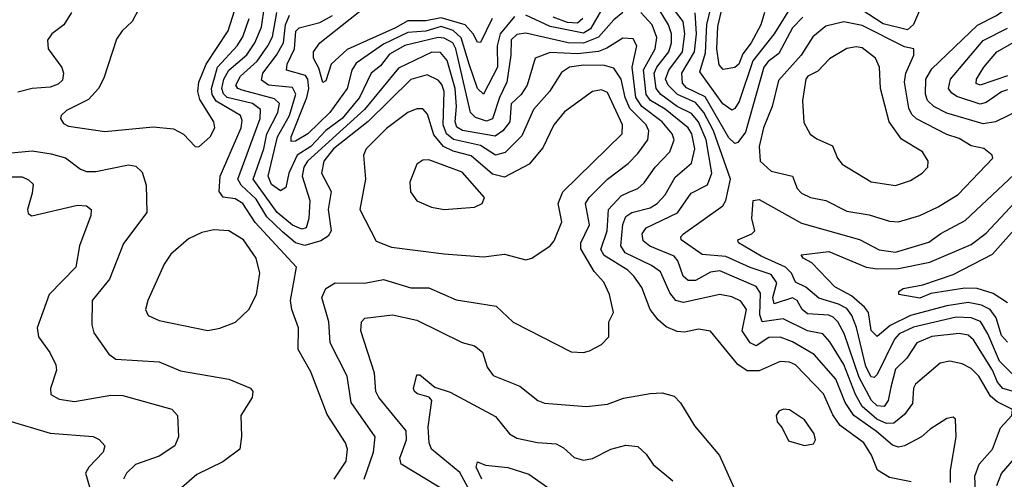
# Model space of a CAD drawing. Extents: x 1308313 to 1441400, y 959662 to 1036319.
# Tile 247 of 256: x 1327924 to 1331174, y 1030045 to 1031561. Entities that reach past the tile are written whole.
import ezdxf

# ---------------------------------------------------------------- set-up
doc = ezdxf.new("R2010")
doc.units = 0

msp = doc.modelspace()

# ---------------------------------------------------------------- linework, layer by layer
at = {"layer": '0CON10XD'}
for points in [[(1330945, 1031710.5), (1330874.3, 1031545.7), (1330855, 1031527.7), (1330775, 1031548.2), (1330655, 1031625.5)], [(1328515, 1031142.5), (1328553.1, 1031175), (1328568.2, 1031205), (1328564.5, 1031225), (1328518.6, 1031298.6), (1328512.5, 1031325), (1328515.8, 1031355), (1328539.2, 1031415), (1328611.8, 1031525), (1328663.1, 1031685)], [(1330383, 1031585), (1330370.8, 1031545), (1330338.3, 1031485), (1330311.4, 1031448.6), (1330297.8, 1031415), (1330285, 1031403.8), (1330246.7, 1031396.7), (1330232.7, 1031412.7), (1330224.9, 1031464.9), (1330229.1, 1031539.1), (1330264.7, 1031695)], [(1329483.5, 1031565), (1329445, 1031486), (1329435, 1031487.5), (1329421.2, 1031515), (1329394.4, 1031544.4), (1329315, 1031567.5), (1329265, 1031557.7), (1329205, 1031558.1), (1329164.8, 1031534.8), (1329005, 1031463.5), (1328952.5, 1031415), (1328935, 1031359.4), (1328925, 1031354.2), (1328911.9, 1031401.9), (1328894.2, 1031435), (1328893.5, 1031455), (1328914.7, 1031485), (1329115.5, 1031645)], [(1331205, 1030334.9), (1331169.6, 1030345), (1331151.7, 1030365), (1331135.1, 1030405), (1331073, 1030505), (1331055, 1030520.6), (1331025, 1030526.3), (1330935, 1030516.1), (1330885.3, 1030495), (1330852.5, 1030445), (1330815, 1030408.3), (1330799.5, 1030349.5), (1330790.8, 1030305), (1330777.7, 1030285), (1330755, 1030287.2), (1330735.8, 1030305), (1330695, 1030381), (1330645.8, 1030525.8), (1330625, 1030564.7), (1330609.9, 1030579.9), (1330595, 1030586.5), (1330525, 1030591.4), (1330507.1, 1030605), (1330491.1, 1030635), (1330475, 1030643.6), (1330415, 1030623.5), (1330410.8, 1030645), (1330423.7, 1030693.7), (1330405, 1030721.1), (1330335, 1030743.8), (1330255, 1030780.6), (1330177, 1030787), (1330108.2, 1030835), (1330106.9, 1030845), (1330115.4, 1030855), (1330245, 1030946.9), (1330255.2, 1030965), (1330270.5, 1031035), (1330214.2, 1031195), (1330182.9, 1031255), (1330155, 1031288.4), (1330095.1, 1031315.1), (1330064.4, 1031345), (1330056.2, 1031365), (1330066.7, 1031395), (1330112.4, 1031455), (1330119.6, 1031515), (1330114.6, 1031555), (1330025, 1031672.8)], [(1330871.6, 1030295), (1330845, 1030259.2), (1330810.1, 1030229.9), (1330785, 1030229.3), (1330753.8, 1030243.8), (1330705.1, 1030285.1), (1330683, 1030325), (1330644.3, 1030424.3), (1330598.8, 1030498.8), (1330575.3, 1030525), (1330525, 1030534.6), (1330444.3, 1030574.3), (1330374.9, 1030564.9), (1330367.3, 1030587.3), (1330369.2, 1030659.2), (1330355, 1030681.3), (1330235, 1030733.1), (1330205, 1030728.9), (1330155, 1030700.7), (1330131.1, 1030701.1), (1330114.1, 1030715), (1330096.3, 1030766.3), (1330085, 1030781.4), (1330004.4, 1030814.4), (1329982.1, 1030832.1), (1329978.4, 1030855), (1329991.8, 1030875), (1330095.3, 1030924.7), (1330141, 1030989), (1330195, 1031016.8), (1330209, 1031055), (1330190.3, 1031165), (1330165, 1031224), (1330141.5, 1031251.5), (1330095, 1031274.9), (1330041.1, 1031315), (1330024.7, 1031335), (1330018.8, 1031385), (1330027.4, 1031405), (1330067, 1031455), (1330075.3, 1031485), (1330075.3, 1031515), (1330066.2, 1031545), (1330023.3, 1031615)], [(1330487.1, 1031632.9), (1330415, 1031514.3), (1330344.7, 1031425.3), (1330298.7, 1031291.3), (1330285, 1031268.2), (1330275, 1031262.7), (1330245, 1031284.1), (1330169.8, 1031389.8), (1330187.6, 1031452.4), (1330192.8, 1031547.2), (1330211.7, 1031625)], [(1331225, 1031262.8), (1331145.6, 1031225), (1331105, 1031217.7), (1330985, 1031253.2), (1330941.6, 1031275), (1330920.4, 1031295), (1330914.4, 1031315.6), (1330915.6, 1031365), (1330935, 1031399.3), (1331086.4, 1031543.6), (1331148.1, 1031575), (1331225, 1031630.8)], [(1328095, 1031585.5), (1328069.5, 1031545), (1328030.6, 1031515), (1328016.3, 1031493.7), (1328017.8, 1031465), (1328063.7, 1031403.7), (1328068.4, 1031385), (1328065, 1031361.5), (1328051.7, 1031348.3), (1328025, 1031339.1), (1327965, 1031334.8), (1327918.1, 1031321.9)], [(1328316.2, 1031595), (1328295.5, 1031555), (1328262.5, 1031525), (1328243.3, 1031496.7), (1328201.7, 1031368.3), (1328183.8, 1031335), (1328151.8, 1031298.3), (1328078.6, 1031261.4), (1328061.2, 1031245), (1328058.8, 1031235), (1328069.1, 1031219.1), (1328085, 1031210.5), (1328205, 1031192.9), (1328365, 1031207.5), (1328431.8, 1031201.8), (1328465, 1031184.3), (1328503.4, 1031143.4), (1328515, 1031142.5)], [(1329061.8, 1030045), (1329091.6, 1030135), (1329098.1, 1030185), (1329018.2, 1030298.2), (1329004.8, 1030385), (1328949.5, 1030495), (1328944.3, 1030565), (1328921.9, 1030645), (1328934.7, 1030675), (1328965, 1030693.5), (1329062.6, 1030692.6), (1329125, 1030703.8), (1329215, 1030676.4), (1329275, 1030677.1), (1329365, 1030637.3), (1329442.5, 1030625), (1329496.5, 1030616.5), (1329553.6, 1030563.6), (1329745, 1030465.7), (1329785, 1030462.9), (1329805, 1030468.6), (1329845, 1030490), (1329869.2, 1030515), (1329869.2, 1030565), (1329884.4, 1030595.6), (1329871.1, 1030655), (1329852.5, 1030695), (1329820.9, 1030730.9), (1329776.5, 1030805), (1329776.9, 1030825), (1329804.8, 1030885), (1329791.9, 1030955), (1329803.8, 1030975), (1329865, 1031035.3), (1329932.9, 1031087.1), (1329965, 1031119.7), (1329997.5, 1031165), (1330001.2, 1031195), (1329991.8, 1031215), (1329938.3, 1031268.3), (1329923, 1031305), (1329909.9, 1031365), (1329885, 1031401.1), (1329855, 1031410.3), (1329785, 1031411.8), (1329739.4, 1031405), (1329713.2, 1031386.8), (1329672.6, 1031325), (1329620.2, 1031265), (1329582.1, 1031177.9), (1329526.6, 1031123.4), (1329495, 1031114), (1329445, 1031146.3), (1329356.5, 1031166.5), (1329332.8, 1031185), (1329321.8, 1031215), (1329325.8, 1031325), (1329317.9, 1031347.9), (1329305, 1031362.5), (1329269.3, 1031379.3), (1329215, 1031364.2), (1329074.1, 1031225.9), (1328960, 1031135), (1328928.3, 1031095), (1328920.7, 1031055), (1328952.4, 1030995), (1328942.4, 1030935), (1328952.4, 1030865), (1328942.8, 1030847.2), (1328918.3, 1030831.7), (1328865, 1030817), (1328835, 1030825.6), (1328791.3, 1030861.3), (1328740.5, 1030910.5), (1328705, 1030969.4), (1328654.8, 1031015), (1328644.3, 1031035), (1328718.5, 1031235), (1328719.6, 1031265), (1328692.8, 1031285), (1328609.3, 1031305), (1328596.4, 1031316.4), (1328590.9, 1031335), (1328597.6, 1031365), (1328614.6, 1031395), (1328673.9, 1031446.1), (1328700.6, 1031485), (1328722.9, 1031537.1), (1328732.3, 1031605)], [(1330867.1, 1030037.1), (1330795, 1030050.9), (1330755.5, 1030075), (1330735.7, 1030125), (1330710.4, 1030165), (1330632.9, 1030222.9), (1330608.2, 1030258.2), (1330577.4, 1030327.4), (1330485, 1030422.7), (1330465, 1030431.6), (1330435, 1030434), (1330365, 1030403.1), (1330325, 1030403.2), (1330294.2, 1030424.2), (1330205, 1030533.5), (1330165, 1030540.4), (1330119, 1030531), (1330095, 1030532.2), (1330058.6, 1030548.6), (1330031.4, 1030571.4), (1330004.8, 1030605), (1329977.9, 1030677.9), (1329951.9, 1030715), (1329931.6, 1030735), (1329853.8, 1030783.8), (1329842.9, 1030802.9), (1329863.4, 1030865), (1329867.5, 1030935), (1329910, 1030980), (1329935, 1030992), (1329965, 1031004.2), (1329985, 1031023.3), (1330022, 1031075), (1330069.8, 1031125), (1330084.4, 1031165), (1330078.1, 1031185), (1330044.6, 1031225), (1329977.9, 1031275), (1329958.5, 1031305), (1329946.4, 1031405), (1329961.8, 1031475), (1329948.7, 1031498.7), (1329915, 1031500.8), (1329862.7, 1031467.3), (1329835, 1031456.8), (1329765, 1031449.2), (1329675, 1031453.2), (1329625.7, 1031435), (1329599.7, 1031345), (1329579.8, 1031315), (1329546.6, 1031283.4), (1329542.3, 1031225), (1329519.4, 1031195), (1329493.3, 1031176.7), (1329385.9, 1031195.9), (1329367.1, 1031207.1), (1329361.6, 1031225), (1329366.5, 1031275), (1329361.5, 1031335), (1329335, 1031426.6), (1329312.8, 1031452.8), (1329285, 1031454.8), (1329175, 1031402), (1329062.4, 1031265), (1328873.9, 1031095), (1328862.1, 1031075), (1328857.1, 1031045), (1328881.7, 1030965), (1328879, 1030905), (1328869.6, 1030875), (1328855, 1030870.2), (1328825, 1030884), (1328774.4, 1030925), (1328695.3, 1031035), (1328729.6, 1031135), (1328740.2, 1031185), (1328776.7, 1031255), (1328781.6, 1031285), (1328765, 1031300.8), (1328658.5, 1031328.5), (1328643.8, 1031335), (1328637.8, 1031345), (1328652.6, 1031375), (1328707.7, 1031425), (1328743.4, 1031475), (1328758.3, 1031505), (1328772.6, 1031585)], [(1329915.4, 1031585), (1329885, 1031561.3), (1329835, 1031503.5), (1329785, 1031483.7), (1329735, 1031485.1), (1329595, 1031517.1), (1329565, 1031512.1), (1329546.4, 1031495), (1329545.9, 1031445), (1329532.7, 1031355), (1329507.8, 1031305), (1329485.3, 1031234.7), (1329465, 1031226.2), (1329428.7, 1031238.7), (1329412.8, 1031255), (1329406, 1031284), (1329363.8, 1031465), (1329353.6, 1031485), (1329325, 1031501), (1329305, 1031503.2), (1329195, 1031475.9), (1329145, 1031447.6), (1329115, 1031409.6), (1329084.8, 1031385), (1329045.6, 1031305), (1328988.6, 1031235), (1328935, 1031196.1), (1328885, 1031143.4), (1328840.6, 1031115), (1328812.6, 1031055), (1328802.7, 1031007.3), (1328785, 1030996.6), (1328755, 1031018), (1328744.1, 1031045), (1328775.6, 1031175), (1328814.3, 1031245), (1328836, 1031316), (1328825, 1031337.3), (1328745.7, 1031345.7), (1328722.5, 1031362.5), (1328726.4, 1031385), (1328772.1, 1031445), (1328794.9, 1031485), (1328801.9, 1031545), (1328815, 1031575.9)], [(1329848.7, 1031601.3), (1329808.5, 1031531.5), (1329785, 1031516.9), (1329675, 1031539.3), (1329595, 1031576.4)], [(1330996.8, 1030035), (1330996.8, 1030075), (1331015.5, 1030185.5), (1331013.3, 1030243.3), (1331005, 1030250), (1330985, 1030245.8), (1330929.7, 1030210.3), (1330900.6, 1030185), (1330845, 1030155.9), (1330825, 1030151.2), (1330805, 1030157.5), (1330752.7, 1030202.7), (1330677.3, 1030255), (1330648.5, 1030298.5), (1330618, 1030375), (1330546.3, 1030456.3), (1330475, 1030498.6), (1330435, 1030514.5), (1330397.2, 1030512.8), (1330355, 1030485.8), (1330335, 1030495.7), (1330308.6, 1030535), (1330323.1, 1030605), (1330305, 1030632.6), (1330275, 1030646.7), (1330235, 1030655.3), (1330115, 1030628.9), (1330090.6, 1030635), (1330069.9, 1030659.9), (1330039.4, 1030729.4), (1330010.2, 1030750.2), (1329922.4, 1030792.4), (1329908.7, 1030815), (1329915, 1030885.7), (1329925, 1030912), (1329945, 1030924.8), (1330005, 1030940.6), (1330028.6, 1030955), (1330055, 1030984), (1330088.2, 1031041.8), (1330141.6, 1031088.4), (1330152.5, 1031135), (1330142.8, 1031185), (1330131.2, 1031205), (1330055, 1031266.1), (1330006.9, 1031295), (1329992, 1031315), (1329983.8, 1031396.2), (1330021.7, 1031465), (1330027.4, 1031502.6), (1330011.6, 1031545), (1329975, 1031584.8)], [(1330509.8, 1031570.2), (1330475.5, 1031535), (1330429.7, 1031450.3), (1330395, 1031424), (1330380.9, 1031405), (1330319.8, 1031190.2), (1330295, 1031155.9), (1330285, 1031153.2), (1330265, 1031172.2), (1330187.4, 1031307.4), (1330125, 1031336.7), (1330112.1, 1031352.1), (1330110.1, 1031385), (1330151.8, 1031455), (1330158.2, 1031515), (1330153.7, 1031583.7)], [(1328962.1, 1030045), (1329001.8, 1030105), (1329006.3, 1030145), (1328999.3, 1030165), (1328938.8, 1030258.8), (1328885, 1030399.2), (1328843.4, 1030473.4), (1328844.7, 1030545), (1328822.4, 1030605), (1328818, 1030635), (1328837.7, 1030745), (1328702, 1030892), (1328660.5, 1030955), (1328635, 1030970.2), (1328595.7, 1030975.7), (1328582.5, 1030995), (1328585.8, 1031045), (1328655.7, 1031205), (1328658.6, 1031228.7), (1328653.2, 1031245), (1328572.9, 1031292.9), (1328559.4, 1031315), (1328556.9, 1031335), (1328577.3, 1031405), (1328642.4, 1031475), (1328660.5, 1031505), (1328682.1, 1031565)], [(1329557.5, 1031572.5), (1329510.5, 1031515), (1329500.4, 1031475), (1329501, 1031405), (1329455, 1031315.3), (1329435, 1031334.2), (1329408, 1031415), (1329381.4, 1031501.4), (1329355, 1031526.1), (1329315, 1031539.4), (1329265, 1031523.8), (1329205, 1031519), (1329125, 1031480.4), (1329035, 1031418.1), (1329020.2, 1031395), (1329005.2, 1031335), (1328948.2, 1031255), (1328875, 1031185.2), (1328835, 1031161.1), (1328820.1, 1031160.1), (1328820.5, 1031175), (1328872.3, 1031305), (1328878.5, 1031335), (1328875.3, 1031365), (1328867.2, 1031377.2), (1328804.7, 1031395), (1328807.5, 1031415), (1328831, 1031465), (1328836.1, 1031523.9), (1328847.1, 1031535), (1328915, 1031552), (1328957.2, 1031575)], [(1329783.1, 1031565), (1329765, 1031549.6), (1329732.1, 1031552.1), (1329685, 1031569.6)], [(1330825, 1030894.7), (1330895, 1030915.8), (1330956.5, 1030943.5), (1331022.1, 1030985), (1331136.5, 1031105), (1331134.4, 1031115), (1331106.9, 1031136.9), (1331065, 1031145.7), (1331025, 1031169.8), (1330985, 1031183), (1330885, 1031234.4), (1330868.8, 1031248.8), (1330859.6, 1031269.6), (1330844.8, 1031355), (1330848.9, 1031385), (1330876.1, 1031445), (1330875.3, 1031465.3), (1330845, 1031472), (1330705, 1031542.1), (1330645, 1031554.5), (1330585, 1031539.8), (1330542.1, 1031505), (1330503.3, 1031445), (1330428.8, 1031361.2), (1330408.5, 1031275), (1330379.8, 1031205), (1330365, 1031143.3), (1330368.8, 1031095), (1330405, 1031061.6), (1330474.8, 1031044.7), (1330490.4, 1031005), (1330505, 1030989.1), (1330535, 1030974.7), (1330585, 1030964.7), (1330655, 1030930), (1330727.9, 1030917.9), (1330795, 1030896.5), (1330825, 1030894.7)], [(1331185, 1031329.6), (1331165, 1031323.9), (1331115, 1031288.1), (1331095, 1031283.1), (1331017.9, 1031307.9), (1330999.8, 1031319.8), (1330990.5, 1031335), (1330996.2, 1031365), (1331105, 1031492.4), (1331185, 1031533.3)], [(1331185, 1031375.9), (1331095, 1031345.7), (1331081.5, 1031351.5), (1331082.4, 1031365), (1331106.7, 1031405), (1331150, 1031455), (1331274.2, 1031525.8)], [(1330815, 1031014.6), (1330865, 1031030.4), (1330902.9, 1031055), (1330921.9, 1031075), (1330923.5, 1031095), (1330904.4, 1031125), (1330835, 1031166.8), (1330794.1, 1031224.1), (1330765.3, 1031335), (1330762.4, 1031405), (1330748.9, 1031435), (1330705, 1031468.4), (1330685, 1031472.2), (1330655, 1031466.9), (1330597.6, 1031432.4), (1330558.5, 1031391.5), (1330525.6, 1031375), (1330519.2, 1031365), (1330507.9, 1031295), (1330512.6, 1031222.6), (1330534, 1031184), (1330555, 1031168.1), (1330606.9, 1031145), (1330623.3, 1031105), (1330638.6, 1031085), (1330735, 1031026.9), (1330815, 1031014.6)], [(1329595, 1030768.9), (1329615, 1030774.3), (1329675, 1030815.4), (1329688.3, 1030831.7), (1329714.1, 1030895), (1329701.6, 1030955), (1329716.7, 1030993.3), (1329913.1, 1031185), (1329913.9, 1031215), (1329865, 1031320.9), (1329845, 1031330.6), (1329815, 1031324.7), (1329723, 1031257), (1329687.5, 1031215), (1329651, 1031139), (1329605.4, 1031085), (1329525, 1031041.6), (1329485, 1031052.1), (1329415, 1031112.3), (1329355, 1031127.2), (1329323.4, 1031143.4), (1329291.7, 1031181.7), (1329270.1, 1031250.1), (1329255, 1031267.3), (1329235, 1031267.3), (1329205, 1031255.3), (1329135, 1031202.9), (1329068.2, 1031135), (1329059.5, 1031115), (1329065.8, 1031035), (1329047.1, 1030935), (1329100.4, 1030830.4), (1329151.1, 1030811.1), (1329325, 1030788.6), (1329455, 1030778.7), (1329525, 1030787.9), (1329595, 1030768.9)], [(1327837.3, 1031117.2), (1327965, 1031129.2), (1328028.5, 1031118.5), (1328075, 1031105.9), (1328125, 1031067.9), (1328145, 1031060.9), (1328175, 1031061), (1328282.9, 1031082.9), (1328307.7, 1031077.8), (1328328.9, 1031058.9), (1328341.3, 1031015), (1328344.4, 1030925), (1328266.8, 1030823.2), (1328220.7, 1030705), (1328162.9, 1030635), (1328162.7, 1030555), (1328168.6, 1030528.6), (1328218.3, 1030458.3), (1328241.8, 1030441.8), (1328385, 1030432.4), (1328455, 1030403.2), (1328615, 1030375.6), (1328685.6, 1030345.6), (1328693.8, 1030335), (1328692, 1030315), (1328654.3, 1030255), (1328656.6, 1030186.6), (1328650.8, 1030145), (1328595, 1030102.8), (1328508.7, 1030061.3), (1328432.9, 1029995)], [(1329325, 1030935.4), (1329425, 1030942.9), (1329451.2, 1030955), (1329458, 1030975), (1329385, 1031058.9), (1329275, 1031099.3), (1329255, 1031097.5), (1329235.5, 1031084.5), (1329211.5, 1031025), (1329213.8, 1030993.8), (1329235, 1030964.2), (1329283.4, 1030943.4), (1329325, 1030935.4)], [(1331201.5, 1030391.5), (1331158.5, 1030435), (1331120.2, 1030525), (1331095.4, 1030565.4), (1331065, 1030577.7), (1331015, 1030579.6), (1330875, 1030547.1), (1330827.6, 1030525), (1330812.2, 1030507.8), (1330755, 1030390.6), (1330745, 1030381.4), (1330735, 1030383.3), (1330717.6, 1030417.6), (1330686.1, 1030546.1), (1330670.8, 1030585), (1330655, 1030608.6), (1330627.2, 1030622.8), (1330562.2, 1030642.2), (1330518.8, 1030678.8), (1330485.3, 1030695), (1330471.8, 1030725), (1330452.4, 1030745), (1330371.5, 1030781.5), (1330296.7, 1030825), (1330294.2, 1030835), (1330341.1, 1030855), (1330350.4, 1030865), (1330340.9, 1030905), (1330345.6, 1030965), (1330365, 1030968.3), (1330505, 1030890.5), (1330696.4, 1030836.4), (1330761.8, 1030801.8), (1330815, 1030794.8), (1330925, 1030827.7), (1330965, 1030856.5), (1331045, 1030898.8), (1331225, 1031067.4)], [(1327815, 1031043), (1327932.7, 1031042.7), (1327953.6, 1031033.6), (1327968.7, 1031018.7), (1327965, 1030989.2), (1327950, 1030935), (1327951.9, 1030921.9), (1327963.8, 1030913.8), (1328115, 1030949.6), (1328145, 1030947.5), (1328160.6, 1030935), (1328158.5, 1030915), (1328121.8, 1030815), (1328110, 1030745), (1328021.5, 1030655), (1327982.3, 1030545), (1327986.4, 1030515), (1328023.4, 1030463.4), (1328043.1, 1030423.1), (1328045.3, 1030405), (1328025.5, 1030345), (1328027.1, 1030325), (1328055, 1030309.6), (1328105, 1030301.3), (1328225, 1030322.2), (1328265, 1030321.3), (1328426.1, 1030276.1), (1328445.5, 1030255), (1328448.9, 1030185), (1328436.7, 1030155), (1328385, 1030121.1), (1328306.1, 1030093.9), (1328276.2, 1030065), (1328266.9, 1030045)], [(1331185, 1030497.1), (1331165, 1030519), (1331147.9, 1030577.9), (1331127.5, 1030605), (1331099.6, 1030619.6), (1331055, 1030628.6), (1330985, 1030617.2), (1330864.4, 1030585.6), (1330797.4, 1030552.6), (1330755, 1030516.4), (1330735, 1030536.4), (1330725.6, 1030595), (1330713.4, 1030613.4), (1330670, 1030650), (1330615, 1030680.3), (1330539.5, 1030759.5), (1330510.8, 1030775), (1330503.8, 1030786.2), (1330595, 1030796.8), (1330718.2, 1030745), (1330755, 1030739), (1330825, 1030741), (1330928.6, 1030761.4), (1331065, 1030819.3), (1331115, 1030857.2), (1331272, 1031025)], [(1331185, 1030627.5), (1331137.9, 1030657.9), (1331085, 1030674.6), (1331044.5, 1030675.5), (1330931.5, 1030658.5), (1330895, 1030642.9), (1330826.2, 1030655), (1330825.8, 1030665), (1330840, 1030675), (1330905, 1030687), (1331005, 1030721), (1331135, 1030787.7), (1331275, 1030945.2)], [(1328545, 1030536.4), (1328585, 1030543.6), (1328637, 1030563), (1328680.6, 1030605), (1328706.2, 1030655), (1328717.3, 1030725), (1328705.3, 1030775), (1328663.3, 1030835), (1328615, 1030865.3), (1328565, 1030867.8), (1328525, 1030859.1), (1328481.5, 1030838.5), (1328422.6, 1030787.4), (1328401.5, 1030755), (1328347.3, 1030635), (1328340, 1030605), (1328348, 1030585), (1328385, 1030569.1), (1328545, 1030536.4)], [(1329345, 1029997.2), (1329183.6, 1030095), (1329178.9, 1030115), (1329201.4, 1030175), (1329200.2, 1030205), (1329109.7, 1030315), (1329099.8, 1030335), (1329095.3, 1030395), (1329050.8, 1030535), (1329052.5, 1030565), (1329063.6, 1030576.4), (1329155, 1030587.7), (1329235, 1030570), (1329385, 1030496.9)], [(1329385, 1030496.9), (1329426, 1030485), (1329451.9, 1030465), (1329467.1, 1030415), (1329487, 1030387), (1329575, 1030352.3), (1329635, 1030305.5), (1329656, 1030296), (1329795, 1030285.4), (1329865, 1030293.1), (1329917.3, 1030312.7), (1330005, 1030327.7), (1330045, 1030330), (1330085, 1030318.9), (1330105, 1030297.5), (1330151.5, 1030221.5), (1330234.1, 1030124.1), (1330296.1, 1029986.1)], [(1331079.3, 1030005), (1331076.7, 1030055), (1331091.1, 1030095), (1331135.3, 1030145), (1331161.3, 1030215), (1331199.5, 1030255), (1331201.9, 1030275), (1331150.9, 1030300.9), (1331129.1, 1030319.1), (1331090, 1030385), (1331065, 1030411.1), (1331035, 1030426.5), (1330995, 1030434.7), (1330962.2, 1030427.8), (1330880.8, 1030359.2), (1330874.7, 1030345.3), (1330871.6, 1030295)], [(1329412.6, 1030002.6), (1329377.5, 1030067.5), (1329283.1, 1030145), (1329275.3, 1030165), (1329272.2, 1030217.8), (1329284.4, 1030305), (1329275.6, 1030315.6), (1329236.8, 1030326.8), (1329227.5, 1030335), (1329224.5, 1030345), (1329235, 1030390), (1329245, 1030390), (1329295, 1030349.4), (1329345, 1030332.5), (1329495, 1030252.5), (1329541.5, 1030195), (1329565, 1030181.1), (1329633.5, 1030166.5), (1329695, 1030162.2), (1329719.2, 1030149.2), (1329755, 1030117.5), (1329785, 1030108.5), (1329815, 1030113.3), (1329875, 1030144.6), (1329925, 1030157.9), (1329965, 1030153.3), (1329992.5, 1030127.5), (1330015, 1030094.3), (1330080.2, 1030040.2)], [(1330515, 1030156.7), (1330545, 1030162), (1330550.8, 1030175), (1330546.7, 1030195), (1330515, 1030241.4), (1330465, 1030274), (1330445, 1030276), (1330430.5, 1030269.5), (1330421.2, 1030255), (1330424.2, 1030235), (1330441.4, 1030215), (1330462.3, 1030172.3), (1330515, 1030156.7)], [(1327885, 1030239.2), (1328025, 1030197.7), (1328166.4, 1030186.4), (1328186.6, 1030176.6), (1328205.7, 1030155), (1328199.5, 1030135), (1328152.9, 1030085), (1328141.8, 1030065), (1328168.2, 1029975)], [(1331150, 1030025), (1331165, 1030063.9), (1331244.6, 1030155.4)], [(1329450, 1030045), (1329431.2, 1030085), (1329435, 1030102.9), (1329461.7, 1030091.7), (1329535, 1030083.5), (1329605, 1030062.5), (1329770.8, 1029945)]]:
    msp.add_lwpolyline(points, dxfattribs=at)

doc.saveas('drawing.dxf')
